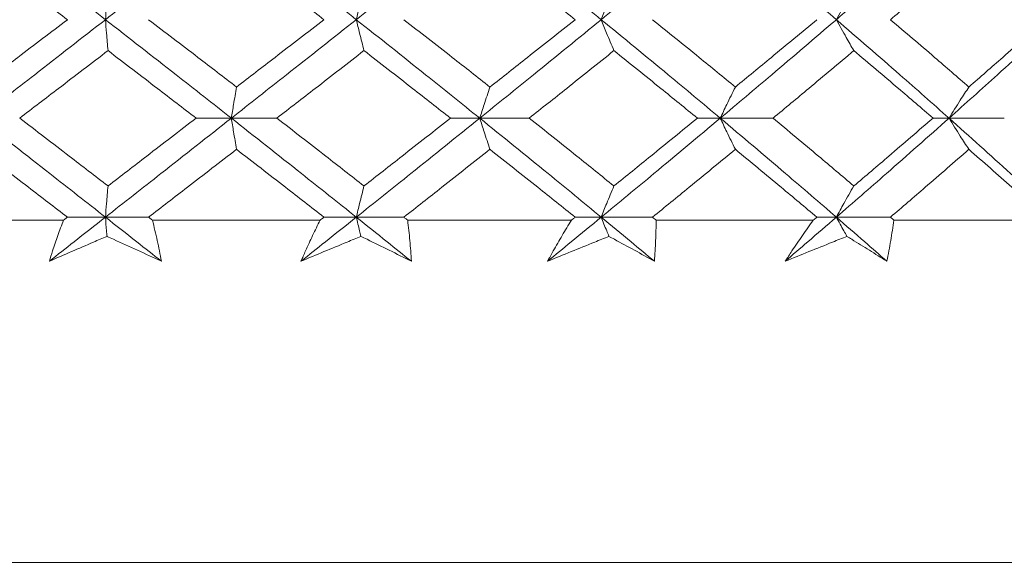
# Model space of a CAD drawing. Header units: inches. Extents: x 1 to 19.9, y 2.6 to 16.1.
# Tile 27 of 70: x 11.344 to 11.704, y 3.813 to 4.011. Entities that reach past the tile are written whole.
import ezdxf

# ---------------------------------------------------------------- set-up
doc = ezdxf.new("R2010")
doc.units = ezdxf.units.IN
doc.header["$MEASUREMENT"] = 0

msp = doc.modelspace()

# ---------------------------------------------------------------- linework, layer by layer
at = {"color": 7, "linetype": 'Continuous', "lineweight": 15}
for p, q in [((11.42145, 3.97547), (11.40857, 3.97547)), ((11.42145, 3.97547), (11.43804, 3.97547)), ((11.51211, 3.97547), (11.50142, 3.97547)), ((11.51211, 3.97547), (11.53019, 3.97547)), ((11.5999, 3.97547), (11.59156, 3.97547)), ((11.5999, 3.97547), (11.61918, 3.97547)), ((11.67756, 3.97547), (11.68342, 3.97547)), ((11.70359, 3.97547), (11.68342, 3.97547)), ((11.37548, 3.9393), (11.36159, 3.9393)), ((11.37548, 3.9393), (11.39123, 3.9393)), ((11.46705, 3.9393), (11.45525, 3.9393)), ((11.46705, 3.9393), (11.48443, 3.9393)), ((11.55645, 3.9393), (11.54692, 3.9393)), ((11.55645, 3.9393), (11.57517, 3.9393)), ((11.64228, 3.9393), (11.63516, 3.9393)), ((11.64228, 3.9393), (11.66204, 3.9393)), ((11.36018, 3.93821), (11.29848, 3.93821)), ((11.45385, 3.93821), (11.39264, 3.93821)), ((11.54557, 3.93821), (11.48581, 3.93821)), ((11.63387, 3.93821), (11.5765, 3.93821)), ((11.71737, 3.93821), (11.6633, 3.93821)), ((11.95433, 3.81321), (10.70433, 3.81321))]:
    msp.add_line(p, q, dxfattribs=at)
for points, knots in [([(11.32933, 4.04711), (11.33794, 4.04048), (11.35336, 4.02861), (11.36871, 4.0167), (11.37548, 4.01145)], [0, 0, 0, 0, 0.5590747, 1, 1, 1, 1]), ([(11.42145, 4.04711), (11.41289, 4.04048), (11.39758, 4.02861), (11.38224, 4.0167), (11.37548, 4.01145)], [0, 0, 0, 0, 0.559075, 1, 1, 1, 1]), ([(11.42145, 4.04711), (11.42999, 4.04048), (11.44526, 4.02861), (11.46038, 4.0167), (11.46705, 4.01145)], [0, 0, 0, 0, 0.5590747, 1, 1, 1, 1]), ([(11.51211, 4.04711), (11.50375, 4.04048), (11.48879, 4.02861), (11.4737, 4.0167), (11.46705, 4.01145)], [0, 0, 0, 0, 0.559075, 1, 1, 1, 1]), ([(11.51211, 4.04711), (11.52044, 4.04048), (11.53534, 4.02861), (11.54999, 4.0167), (11.55645, 4.01145)], [0, 0, 0, 0, 0.559075, 1, 1, 1, 1]), ([(11.5999, 4.04711), (11.59186, 4.04048), (11.57748, 4.02861), (11.56289, 4.0167), (11.55645, 4.01145)], [0, 0, 0, 0, 0.559075, 1, 1, 1, 1]), ([(11.5999, 4.04711), (11.60788, 4.04048), (11.62216, 4.02861), (11.63612, 4.0167), (11.64228, 4.01145)], [0, 0, 0, 0, 0.559075, 1, 1, 1, 1]), ([(11.68342, 4.04711), (11.67583, 4.04048), (11.66226, 4.02861), (11.64839, 4.0167), (11.64228, 4.01145)], [0, 0, 0, 0, 0.559075, 1, 1, 1, 1]), ([(11.68342, 4.04711), (11.69093, 4.04048), (11.70437, 4.02861), (11.71741, 4.0167), (11.72316, 4.01145)], [0, 0, 0, 0, 0.559075, 1, 1, 1, 1]), ([(11.32933, 4.0359), (11.33535, 4.03135), (11.34612, 4.02321), (11.35685, 4.01505), (11.36159, 4.01145)], [0, 0, 0, 0, 0.559215, 1, 1, 1, 1]), ([(11.42333, 4.0359), (11.4293, 4.03135), (11.43997, 4.02321), (11.45057, 4.01505), (11.45525, 4.01145)], [0, 0, 0, 0, 0.559215, 1, 1, 1, 1]), ([(11.51584, 4.0359), (11.52167, 4.03135), (11.53208, 4.02321), (11.54238, 4.01505), (11.54692, 4.01145)], [0, 0, 0, 0, 0.559215, 1, 1, 1, 1]), ([(11.69064, 4.0359), (11.68535, 4.03135), (11.67588, 4.02321), (11.66627, 4.01505), (11.66204, 4.01145)], [0, 0, 0, 0, 0.559215, 1, 1, 1, 1]), ([(11.69064, 4.0359), (11.6959, 4.03135), (11.70531, 4.02321), (11.71452, 4.01505), (11.71858, 4.01145)], [0, 0, 0, 0, 0.559215, 1, 1, 1, 1]), ([(11.37642, 4.02272), (11.37633, 4.02167), (11.37615, 4.01956), (11.37583, 4.01581), (11.37561, 4.01309), (11.37548, 4.01145)], [0, 0, 0, 0, 0.285309, 0.570618, 1, 1, 1, 1]), ([(11.46986, 4.02272), (11.46959, 4.02167), (11.46905, 4.01956), (11.46812, 4.01581), (11.46745, 4.01309), (11.46705, 4.01145)], [0, 0, 0, 0, 0.2853089, 0.5706178, 1, 1, 1, 1]), ([(11.56109, 4.02272), (11.56065, 4.02167), (11.55976, 4.01956), (11.55821, 4.01581), (11.55711, 4.01309), (11.55645, 4.01145)], [0, 0, 0, 0, 0.285309, 0.570618, 1, 1, 1, 1]), ([(11.64228, 4.01145), (11.64288, 4.01254), (11.64408, 4.01472), (11.64621, 4.01849), (11.64774, 4.02113), (11.64866, 4.02272)], [0, 0, 0, 0, 0.285309, 0.570618, 1, 1, 1, 1]), ([(11.37548, 4.01145), (11.36687, 4.00475), (11.35148, 3.99278), (11.33611, 3.98077), (11.32933, 3.97547)], [0, 0, 0, 0, 0.559203, 1, 1, 1, 1]), ([(11.36159, 4.01145), (11.35557, 4.00686), (11.34481, 3.99867), (11.33406, 3.99046), (11.32933, 3.98684)], [0, 0, 0, 0, 0.559413, 1, 1, 1, 1]), ([(11.37642, 4.00014), (11.37633, 4.0012), (11.37615, 4.00331), (11.37583, 4.00707), (11.37561, 4.0098), (11.37548, 4.01145)], [0, 0, 0, 0, 0.285003, 0.570006, 1, 1, 1, 1]), ([(11.37548, 4.01145), (11.38407, 4.00475), (11.39945, 3.99278), (11.41472, 3.98077), (11.42145, 3.97547)], [0, 0, 0, 0, 0.559203, 1, 1, 1, 1]), ([(11.39123, 4.01145), (11.39723, 4.00686), (11.40796, 3.99867), (11.41863, 3.99046), (11.42333, 3.98684)], [0, 0, 0, 0, 0.559413, 1, 1, 1, 1]), ([(11.46705, 4.01145), (11.45857, 4.00475), (11.44341, 3.99278), (11.42817, 3.98077), (11.42145, 3.97547)], [0, 0, 0, 0, 0.559203, 1, 1, 1, 1]), ([(11.45525, 4.01145), (11.4493, 4.00686), (11.43868, 3.99867), (11.42802, 3.99046), (11.42333, 3.98684)], [0, 0, 0, 0, 0.559413, 1, 1, 1, 1]), ([(11.46986, 4.00014), (11.46959, 4.0012), (11.46906, 4.00331), (11.46812, 4.00707), (11.46745, 4.0098), (11.46705, 4.01145)], [0, 0, 0, 0, 0.285003, 0.570006, 1, 1, 1, 1]), ([(11.46705, 4.01145), (11.4755, 4.00475), (11.49062, 3.99278), (11.50554, 3.98077), (11.51211, 3.97547)], [0, 0, 0, 0, 0.559203, 1, 1, 1, 1]), ([(11.48443, 4.01145), (11.49031, 4.00686), (11.50083, 3.99867), (11.51125, 3.99046), (11.51584, 3.98684)], [0, 0, 0, 0, 0.559413, 1, 1, 1, 1]), ([(11.55645, 4.01145), (11.54824, 4.00475), (11.53354, 3.99278), (11.51867, 3.98077), (11.51211, 3.97547)], [0, 0, 0, 0, 0.559203, 1, 1, 1, 1]), ([(11.54692, 4.01145), (11.54115, 4.00686), (11.53082, 3.99867), (11.52043, 3.99046), (11.51584, 3.98684)], [0, 0, 0, 0, 0.559413, 1, 1, 1, 1]), ([(11.56109, 4.00014), (11.56065, 4.0012), (11.55976, 4.00331), (11.55821, 4.00707), (11.55711, 4.0098), (11.55645, 4.01145)], [0, 0, 0, 0, 0.285003, 0.570006, 1, 1, 1, 1]), ([(11.55645, 4.01145), (11.56463, 4.00475), (11.57924, 3.99278), (11.59358, 3.98077), (11.5999, 3.97547)], [0, 0, 0, 0, 0.559203, 1, 1, 1, 1]), ([(11.57517, 4.01145), (11.58085, 4.00686), (11.591, 3.99867), (11.60101, 3.99046), (11.60542, 3.98684)], [0, 0, 0, 0, 0.559413, 1, 1, 1, 1]), ([(11.64228, 4.01145), (11.63445, 4.00475), (11.62044, 3.99278), (11.60618, 3.98077), (11.5999, 3.97547)], [0, 0, 0, 0, 0.559203, 1, 1, 1, 1]), ([(11.63516, 4.01145), (11.62965, 4.00686), (11.61979, 3.99867), (11.60982, 3.99046), (11.60542, 3.98684)], [0, 0, 0, 0, 0.559413, 1, 1, 1, 1]), ([(11.64228, 4.01145), (11.64288, 4.01036), (11.64408, 4.00818), (11.64621, 4.0044), (11.64774, 4.00174), (11.64866, 4.00014)], [0, 0, 0, 0, 0.285003, 0.5700061, 1, 1, 1, 1]), ([(11.64228, 4.01145), (11.65004, 4.00475), (11.66393, 3.99278), (11.67745, 3.98077), (11.68342, 3.97547)], [0, 0, 0, 0, 0.559203, 1, 1, 1, 1]), ([(11.66204, 4.01145), (11.66742, 4.00686), (11.67704, 3.99867), (11.68648, 3.99046), (11.69064, 3.98684)], [0, 0, 0, 0, 0.559413, 1, 1, 1, 1]), ([(11.72316, 4.01145), (11.71584, 4.00475), (11.70276, 3.99278), (11.68933, 3.98077), (11.68342, 3.97547)], [0, 0, 0, 0, 0.559203, 1, 1, 1, 1]), ([(11.71858, 4.01145), (11.71341, 4.00686), (11.70418, 3.99867), (11.69478, 3.99046), (11.69064, 3.98684)], [0, 0, 0, 0, 0.559413, 1, 1, 1, 1]), ([(11.37642, 4.00014), (11.37041, 3.99554), (11.35966, 3.98733), (11.34891, 3.9791), (11.34418, 3.97547)], [0, 0, 0, 0, 0.559504, 1, 1, 1, 1]), ([(11.37642, 4.00014), (11.38243, 3.99554), (11.39317, 3.98733), (11.40386, 3.9791), (11.40857, 3.97547)], [0, 0, 0, 0, 0.559504, 1, 1, 1, 1]), ([(11.46986, 4.00014), (11.46394, 3.99554), (11.45336, 3.98733), (11.44273, 3.9791), (11.43804, 3.97547)], [0, 0, 0, 0, 0.559504, 1, 1, 1, 1]), ([(11.46986, 4.00014), (11.47577, 3.99554), (11.48633, 3.98733), (11.49681, 3.9791), (11.50142, 3.97547)], [0, 0, 0, 0, 0.559504, 1, 1, 1, 1]), ([(11.56109, 4.00014), (11.55535, 3.99554), (11.54509, 3.98733), (11.53475, 3.9791), (11.53019, 3.97547)], [0, 0, 0, 0, 0.559504, 1, 1, 1, 1]), ([(11.56109, 4.00014), (11.56681, 3.99554), (11.57702, 3.98733), (11.58711, 3.9791), (11.59156, 3.97547)], [0, 0, 0, 0, 0.559504, 1, 1, 1, 1]), ([(11.64866, 4.00014), (11.6432, 3.99554), (11.63343, 3.98733), (11.62354, 3.9791), (11.61918, 3.97547)], [0, 0, 0, 0, 0.559504, 1, 1, 1, 1]), ([(11.64866, 4.00014), (11.6541, 3.99554), (11.66381, 3.98733), (11.67335, 3.9791), (11.67756, 3.97547)], [0, 0, 0, 0, 0.559504, 1, 1, 1, 1]), ([(11.42333, 3.98684), (11.42315, 3.98578), (11.42279, 3.98366), (11.42216, 3.97988), (11.42172, 3.97713), (11.42145, 3.97547)], [0, 0, 0, 0, 0.2844746, 0.5689492, 1, 1, 1, 1]), ([(11.51584, 3.98684), (11.51549, 3.98578), (11.51477, 3.98366), (11.51353, 3.97988), (11.51265, 3.97713), (11.51211, 3.97547)], [0, 0, 0, 0, 0.284475, 0.568949, 1, 1, 1, 1]), ([(11.60542, 3.98684), (11.60489, 3.98578), (11.60384, 3.98366), (11.60199, 3.97988), (11.60069, 3.97713), (11.5999, 3.97547)], [0, 0, 0, 0, 0.284475, 0.568949, 1, 1, 1, 1]), ([(11.68342, 3.97547), (11.68409, 3.97657), (11.68545, 3.97876), (11.68786, 3.98256), (11.6896, 3.98523), (11.69064, 3.98684)], [0, 0, 0, 0, 0.2844747, 0.5689494, 1, 1, 1, 1]), ([(11.32933, 3.97547), (11.33795, 3.96873), (11.35335, 3.95668), (11.36871, 3.94461), (11.37548, 3.9393)], [0, 0, 0, 0, 0.559631, 1, 1, 1, 1]), ([(11.34418, 3.97547), (11.3502, 3.97086), (11.36096, 3.96261), (11.37169, 3.95435), (11.37642, 3.95071)], [0, 0, 0, 0, 0.5597029, 1, 1, 1, 1]), ([(11.42145, 3.97547), (11.41289, 3.96873), (11.39759, 3.95668), (11.38224, 3.94461), (11.37548, 3.9393)], [0, 0, 0, 0, 0.5596306, 1, 1, 1, 1]), ([(11.40857, 3.97547), (11.40258, 3.97086), (11.39187, 3.96261), (11.38114, 3.95435), (11.37642, 3.95071)], [0, 0, 0, 0, 0.559703, 1, 1, 1, 1]), ([(11.42333, 3.96409), (11.42315, 3.96515), (11.42279, 3.96727), (11.42216, 3.97106), (11.42172, 3.97381), (11.42145, 3.97547)], [0, 0, 0, 0, 0.284297, 0.568594, 1, 1, 1, 1]), ([(11.42145, 3.97547), (11.42999, 3.96873), (11.44525, 3.95668), (11.46039, 3.94461), (11.46705, 3.9393)], [0, 0, 0, 0, 0.559631, 1, 1, 1, 1]), ([(11.43804, 3.97547), (11.444, 3.97086), (11.45464, 3.96261), (11.46521, 3.95435), (11.46986, 3.95071)], [0, 0, 0, 0, 0.559703, 1, 1, 1, 1]), ([(11.51211, 3.97547), (11.50375, 3.96873), (11.48879, 3.95668), (11.4737, 3.94461), (11.46705, 3.9393)], [0, 0, 0, 0, 0.559631, 1, 1, 1, 1]), ([(11.50142, 3.97547), (11.49555, 3.97086), (11.48506, 3.96261), (11.47451, 3.95435), (11.46986, 3.95071)], [0, 0, 0, 0, 0.559703, 1, 1, 1, 1]), ([(11.51584, 3.96409), (11.51549, 3.96515), (11.51477, 3.96727), (11.51353, 3.97106), (11.51265, 3.97381), (11.51211, 3.97547)], [0, 0, 0, 0, 0.284297, 0.568594, 1, 1, 1, 1]), ([(11.51211, 3.97547), (11.52044, 3.96873), (11.53533, 3.95668), (11.55, 3.94461), (11.55645, 3.9393)], [0, 0, 0, 0, 0.5596306, 1, 1, 1, 1]), ([(11.53019, 3.97547), (11.53599, 3.97086), (11.54634, 3.96261), (11.55658, 3.95435), (11.56109, 3.95071)], [0, 0, 0, 0, 0.559703, 1, 1, 1, 1]), ([(11.5999, 3.97547), (11.59186, 3.96873), (11.57749, 3.95668), (11.56288, 3.94461), (11.55645, 3.9393)], [0, 0, 0, 0, 0.559631, 1, 1, 1, 1]), ([(11.59156, 3.97547), (11.5859, 3.97086), (11.5758, 3.96261), (11.56559, 3.95435), (11.56109, 3.95071)], [0, 0, 0, 0, 0.559703, 1, 1, 1, 1]), ([(11.60542, 3.96409), (11.60489, 3.96515), (11.60384, 3.96727), (11.60199, 3.97106), (11.60069, 3.97381), (11.5999, 3.97547)], [0, 0, 0, 0, 0.284297, 0.568594, 1, 1, 1, 1]), ([(11.5999, 3.97547), (11.60789, 3.96873), (11.62216, 3.95668), (11.63612, 3.94461), (11.64228, 3.9393)], [0, 0, 0, 0, 0.559631, 1, 1, 1, 1]), ([(11.61918, 3.97547), (11.62472, 3.97086), (11.63462, 3.96261), (11.64437, 3.95435), (11.64866, 3.95071)], [0, 0, 0, 0, 0.559703, 1, 1, 1, 1]), ([(11.68342, 3.97547), (11.67583, 3.96873), (11.66226, 3.95668), (11.64839, 3.94461), (11.64228, 3.9393)], [0, 0, 0, 0, 0.559631, 1, 1, 1, 1]), ([(11.67756, 3.97547), (11.6722, 3.97086), (11.66264, 3.96261), (11.65294, 3.95435), (11.64866, 3.95071)], [0, 0, 0, 0, 0.559703, 1, 1, 1, 1]), ([(11.68342, 3.97547), (11.68409, 3.97438), (11.68545, 3.97219), (11.68786, 3.96838), (11.6896, 3.9657), (11.69064, 3.96409)], [0, 0, 0, 0, 0.2842973, 0.5685945, 1, 1, 1, 1]), ([(11.68342, 3.97547), (11.69093, 3.96873), (11.70436, 3.95668), (11.71741, 3.94461), (11.72316, 3.9393)], [0, 0, 0, 0, 0.559631, 1, 1, 1, 1]), ([(11.32933, 3.96409), (11.33535, 3.95946), (11.34611, 3.9512), (11.35686, 3.94294), (11.36159, 3.9393)], [0, 0, 0, 0, 0.559794, 1, 1, 1, 1]), ([(11.42333, 3.96409), (11.41735, 3.95946), (11.40666, 3.9512), (11.39595, 3.94294), (11.39123, 3.9393)], [0, 0, 0, 0, 0.559794, 1, 1, 1, 1]), ([(11.42333, 3.96409), (11.4293, 3.95946), (11.43997, 3.9512), (11.45058, 3.94294), (11.45525, 3.9393)], [0, 0, 0, 0, 0.559794, 1, 1, 1, 1]), ([(11.51584, 3.96409), (11.51, 3.95946), (11.49956, 3.9512), (11.48905, 3.94294), (11.48443, 3.9393)], [0, 0, 0, 0, 0.559794, 1, 1, 1, 1]), ([(11.51584, 3.96409), (11.52167, 3.95946), (11.53208, 3.9512), (11.54238, 3.94294), (11.54692, 3.9393)], [0, 0, 0, 0, 0.559794, 1, 1, 1, 1]), ([(11.60542, 3.96409), (11.59981, 3.95946), (11.58978, 3.9512), (11.57964, 3.94294), (11.57517, 3.9393)], [0, 0, 0, 0, 0.559794, 1, 1, 1, 1]), ([(11.60542, 3.96409), (11.61101, 3.95946), (11.62099, 3.9512), (11.63083, 3.94294), (11.63516, 3.9393)], [0, 0, 0, 0, 0.559794, 1, 1, 1, 1]), ([(11.69064, 3.96409), (11.68535, 3.95946), (11.67589, 3.9512), (11.66627, 3.94294), (11.66204, 3.9393)], [0, 0, 0, 0, 0.559794, 1, 1, 1, 1]), ([(11.69064, 3.96409), (11.6959, 3.95946), (11.7053, 3.9512), (11.71452, 3.94294), (11.71858, 3.9393)], [0, 0, 0, 0, 0.559794, 1, 1, 1, 1]), ([(11.37642, 3.95071), (11.37633, 3.94965), (11.37615, 3.94752), (11.37584, 3.94373), (11.37561, 3.94097), (11.37548, 3.9393)], [0, 0, 0, 0, 0.28405, 0.568101, 1, 1, 1, 1]), ([(11.46986, 3.95071), (11.46959, 3.94965), (11.46906, 3.94752), (11.46812, 3.94373), (11.46745, 3.94097), (11.46705, 3.9393)], [0, 0, 0, 0, 0.28405, 0.568101, 1, 1, 1, 1]), ([(11.56109, 3.95071), (11.56065, 3.94965), (11.55976, 3.94752), (11.55821, 3.94373), (11.55712, 3.94097), (11.55645, 3.9393)], [0, 0, 0, 0, 0.28405, 0.568101, 1, 1, 1, 1]), ([(11.64866, 3.95071), (11.64805, 3.94965), (11.64683, 3.94752), (11.6447, 3.94373), (11.64319, 3.94097), (11.64228, 3.9393)], [0, 0, 0, 0, 0.28405, 0.568101, 1, 1, 1, 1]), ([(11.37548, 3.9393), (11.37166, 3.9363), (11.36483, 3.93094), (11.358, 3.92557), (11.355, 3.92321)], [0, 0, 0, 0, 0.559972, 1, 1, 1, 1]), ([(11.36159, 3.9393), (11.36132, 3.9391), (11.36085, 3.93874), (11.36038, 3.93837), (11.36018, 3.93821)], [0, 0, 0, 0, 0.559995, 1, 1, 1, 1]), ([(11.37548, 3.9393), (11.3793, 3.9363), (11.38612, 3.93094), (11.39293, 3.92557), (11.39592, 3.92321)], [0, 0, 0, 0, 0.559972, 1, 1, 1, 1]), ([(11.37605, 3.9323), (11.37599, 3.93297), (11.3758, 3.93528), (11.37561, 3.93763), (11.37548, 3.9393)], [0, 0, 0, 0, 0.289943, 1, 1, 1, 1]), ([(11.39123, 3.9393), (11.3915, 3.9391), (11.39197, 3.93874), (11.39244, 3.93837), (11.39264, 3.93821)], [0, 0, 0, 0, 0.559995, 1, 1, 1, 1]), ([(11.46705, 3.9393), (11.46329, 3.9363), (11.45657, 3.93094), (11.44983, 3.92557), (11.44686, 3.92321)], [0, 0, 0, 0, 0.559972, 1, 1, 1, 1]), ([(11.45525, 3.9393), (11.45499, 3.9391), (11.45452, 3.93874), (11.45406, 3.93837), (11.45385, 3.93821)], [0, 0, 0, 0, 0.559995, 1, 1, 1, 1]), ([(11.46705, 3.9393), (11.47081, 3.9363), (11.47752, 3.93094), (11.4842, 3.92557), (11.48714, 3.92321)], [0, 0, 0, 0, 0.559972, 1, 1, 1, 1]), ([(11.46876, 3.9323), (11.46859, 3.93297), (11.46802, 3.93528), (11.46745, 3.93763), (11.46705, 3.9393)], [0, 0, 0, 0, 0.289943, 1, 1, 1, 1]), ([(11.48443, 3.9393), (11.48468, 3.9391), (11.48514, 3.93874), (11.4856, 3.93837), (11.48581, 3.93821)], [0, 0, 0, 0, 0.559995, 1, 1, 1, 1]), ([(11.55645, 3.9393), (11.55281, 3.9363), (11.5463, 3.93094), (11.53975, 3.92557), (11.53687, 3.92321)], [0, 0, 0, 0, 0.559972, 1, 1, 1, 1]), ([(11.54692, 3.9393), (11.54667, 3.9391), (11.54622, 3.93874), (11.54576, 3.93837), (11.54557, 3.93821)], [0, 0, 0, 0, 0.559995, 1, 1, 1, 1]), ([(11.55926, 3.9323), (11.55899, 3.93297), (11.55805, 3.93528), (11.55712, 3.93763), (11.55645, 3.9393)], [0, 0, 0, 0, 0.289943, 1, 1, 1, 1]), ([(11.55645, 3.9393), (11.56009, 3.9363), (11.56658, 3.93094), (11.57303, 3.92557), (11.57586, 3.92321)], [0, 0, 0, 0, 0.559972, 1, 1, 1, 1]), ([(11.57517, 3.9393), (11.57542, 3.9391), (11.57586, 3.93874), (11.57631, 3.93837), (11.5765, 3.93821)], [0, 0, 0, 0, 0.559995, 1, 1, 1, 1]), ([(11.64228, 3.9393), (11.63881, 3.9363), (11.63261, 3.93094), (11.62635, 3.92557), (11.6236, 3.92321)], [0, 0, 0, 0, 0.559972, 1, 1, 1, 1]), ([(11.63516, 3.9393), (11.63492, 3.9391), (11.63449, 3.93874), (11.63406, 3.93837), (11.63387, 3.93821)], [0, 0, 0, 0, 0.559995, 1, 1, 1, 1]), ([(11.64614, 3.9323), (11.64577, 3.93297), (11.64447, 3.93528), (11.64319, 3.93763), (11.64228, 3.9393)], [0, 0, 0, 0, 0.2899431, 1, 1, 1, 1]), ([(11.64228, 3.9393), (11.64573, 3.9363), (11.65191, 3.93094), (11.65802, 3.92557), (11.6607, 3.92321)], [0, 0, 0, 0, 0.559972, 1, 1, 1, 1]), ([(11.66204, 3.9393), (11.66227, 3.9391), (11.6627, 3.93874), (11.66312, 3.93837), (11.6633, 3.93821)], [0, 0, 0, 0, 0.559995, 1, 1, 1, 1]), ([(11.355, 3.92321), (11.35539, 3.92447), (11.35638, 3.92761), (11.35809, 3.93261), (11.35948, 3.93635), (11.36018, 3.93821)], [0, 0, 0, 0, 0.249909, 0.624893, 1, 1, 1, 1]), ([(11.39264, 3.93821), (11.39325, 3.93572), (11.39416, 3.93199), (11.39521, 3.92698), (11.39569, 3.92447), (11.39592, 3.92321)], [0, 0, 0, 0, 0.49985, 0.749906, 1, 1, 1, 1]), ([(11.44686, 3.92321), (11.44741, 3.92447), (11.44878, 3.92761), (11.45109, 3.93261), (11.45293, 3.93635), (11.45385, 3.93821)], [0, 0, 0, 0, 0.249909, 0.624893, 1, 1, 1, 1]), ([(11.48581, 3.93821), (11.48609, 3.93572), (11.48652, 3.93199), (11.48692, 3.92698), (11.48706, 3.92447), (11.48714, 3.92321)], [0, 0, 0, 0, 0.49985, 0.749906, 1, 1, 1, 1]), ([(11.53687, 3.92321), (11.53756, 3.92447), (11.53929, 3.92761), (11.54217, 3.93261), (11.54443, 3.93635), (11.54557, 3.93821)], [0, 0, 0, 0, 0.249909, 0.624893, 1, 1, 1, 1]), ([(11.5765, 3.93821), (11.57646, 3.93572), (11.57639, 3.93199), (11.57613, 3.92698), (11.57595, 3.92447), (11.57586, 3.92321)], [0, 0, 0, 0, 0.49985, 0.749906, 1, 1, 1, 1]), ([(11.6236, 3.92321), (11.62443, 3.92447), (11.62649, 3.92761), (11.62989, 3.93261), (11.63254, 3.93635), (11.63387, 3.93821)], [0, 0, 0, 0, 0.249909, 0.624893, 1, 1, 1, 1]), ([(11.6633, 3.93821), (11.66293, 3.93572), (11.66237, 3.93199), (11.66146, 3.92698), (11.66096, 3.92447), (11.6607, 3.92321)], [0, 0, 0, 0, 0.49985, 0.749906, 1, 1, 1, 1]), ([(11.37605, 3.9323), (11.37442, 3.9316), (11.36737, 3.92857), (11.36037, 3.92554), (11.355, 3.92321)], [0, 0, 0, 0, 0.231715, 1, 1, 1, 1]), ([(11.39592, 3.92321), (11.39302, 3.92455), (11.38721, 3.92721), (11.38057, 3.93024), (11.37684, 3.93194), (11.37605, 3.9323)], [0, 0, 0, 0, 0.440572, 0.881144, 1, 1, 1, 1]), ([(11.46876, 3.9323), (11.46706, 3.9316), (11.45974, 3.92857), (11.45246, 3.92554), (11.44686, 3.92321)], [0, 0, 0, 0, 0.231715, 1, 1, 1, 1]), ([(11.48714, 3.92321), (11.48446, 3.92455), (11.47909, 3.92721), (11.47295, 3.93024), (11.46949, 3.93194), (11.46876, 3.9323)], [0, 0, 0, 0, 0.440572, 0.881144, 1, 1, 1, 1]), ([(11.55926, 3.9323), (11.55753, 3.9316), (11.55006, 3.92857), (11.5426, 3.92554), (11.53687, 3.92321)], [0, 0, 0, 0, 0.231715, 1, 1, 1, 1]), ([(11.57586, 3.92321), (11.57345, 3.92455), (11.56862, 3.92721), (11.56306, 3.93024), (11.55993, 3.93194), (11.55926, 3.9323)], [0, 0, 0, 0, 0.440572, 0.881144, 1, 1, 1, 1]), ([(11.64614, 3.9323), (11.6444, 3.9316), (11.63689, 3.92857), (11.62938, 3.92554), (11.6236, 3.92321)], [0, 0, 0, 0, 0.231715, 1, 1, 1, 1]), ([(11.6607, 3.92321), (11.65859, 3.92455), (11.65436, 3.92721), (11.64948, 3.93024), (11.64673, 3.93194), (11.64614, 3.9323)], [0, 0, 0, 0, 0.440572, 0.881144, 1, 1, 1, 1])]:
    msp.add_open_spline(points, degree=3, knots=knots, dxfattribs=at)

doc.saveas('drawing.dxf')
